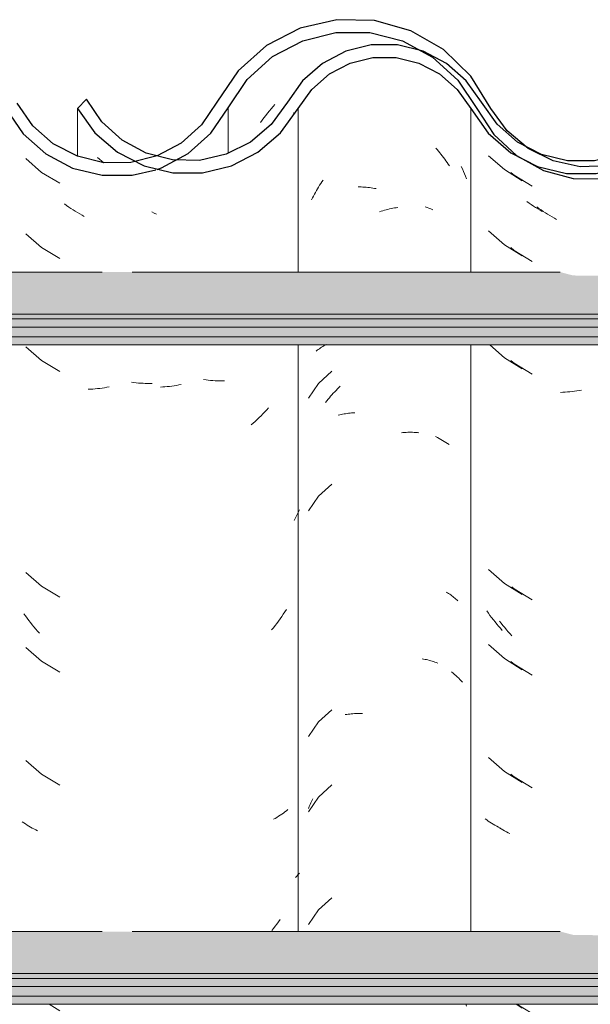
# Model space of a CAD drawing. Header units: metres. Extents: x -28.2 to -1.6, y -1.6 to 5.9.
# Tile 55 of 88: x -16.46 to -16.231, y 3.514 to 3.909. Entities that reach past the tile are written whole.
import ezdxf

# ---------------------------------------------------------------- set-up
doc = ezdxf.new("R2010")
doc.units = ezdxf.units.M
doc.layers.add('A-GLAZ-CWMG', color=7, linetype='Continuous', lineweight=5)
doc.layers.add('A-ROOF', color=7, linetype='Continuous', lineweight=5)
pattern_1 = [(50, (-14.575, 2.812), (0.364365, -0.031877), [0.0381, -0.4191]), (355, (-14.575, 2.812), (-0.070485, 0.382117), [0.03048, -0.33528]), (100.451, (-14.545, 2.81), (0.293886, 0.35023), [0.03238, -0.35618]), (46.184, (-14.575, 2.914), (0.54216, -0.084084), [0.05715, -0.62865]), (96.636, (-14.53, 2.907), (0.474805, 0.494854), [0.04857, -0.53427]), (351.184, (-14.575, 2.914), (0.47481, 0.49485), [0.04572, -0.50292]), (21, (-14.524, 2.888), (0.303226, -0.204528), [0.0381, -0.4191]), (326, (-14.524, 2.888), (0.123607, 0.36838), [0.03048, -0.33528]), (71.451, (-14.499, 2.871), (0.426833, 0.16384), [0.03238, -0.35618]), (37.5, (-14.575, 2.812), (0.0061807, 0.169108), [0.01676, -0.31445, 0.01676, -0.3236, -0.33655]), (37.5, (-14.575, 2.812), (0.0061807, 0.169108), [-0.67158, 0.01676, -0.31979]), (7.5, (-14.575, 2.812), (0.133641, 0.200358), [0.01676, -0.17729, 0.01676, -0.30683, -0.12827]), (7.5, (-14.575, 2.812), (0.133641, 0.200358), [-0.51765, 0.01676, -0.11151]), (327.5, (-14.688, 2.812), (0.2711816, -0.0114606), [0.01676, -0.11024, 0.01676, -0.37948, -0.52578]), (327.5, (-14.688, 2.812), (0.2711816, -0.0114606), [-0.52324, 0.01676, -0.50902]), (317.5, (-14.739, 2.812), (0.296258, 0.05085), [0.01676, -0.14834, 0.01676, -0.24638, -0.37338]), (317.5, (-14.739, 2.812), (0.296258, 0.05085), [-0.42824, 0.01676, -0.35662])]

# ---------------------------------------------------------------- blocks, each defined once
blk = doc.blocks.new('FP_103-CASA 4')
at = {"layer": 'A-GLAZ-CWMG', "color": 9, "true_color": 0xc0c0c0}
for p, q in [((-17.35493, 3.85405), (-17.3486, 3.84849)), ((-17.3486, 3.84849), (-17.34143, 3.84403)), ((-17.33869, 3.83508), (-17.33955, 3.8357)), ((-17.33783, 3.83447), (-17.33869, 3.83508)), ((-17.33696, 3.83387), (-17.33783, 3.83447)), ((-17.33608, 3.83329), (-17.33696, 3.83387)), ((-17.3352, 3.83273), (-17.33608, 3.83329)), ((-17.33431, 3.83218), (-17.3352, 3.83273)), ((-17.33341, 3.83165), (-17.33431, 3.83218)), ((-17.35493, 3.82391), (-17.3486, 3.81834)), ((-17.3486, 3.81834), (-17.34143, 3.81388)), ((-17.35442, 3.77825), (-17.3486, 3.77313)), ((-17.3486, 3.77313), (-17.34143, 3.76867)), ((-17.35493, 3.68827), (-17.3486, 3.6827)), ((-17.3486, 3.6827), (-17.34143, 3.67824)), ((-17.35503, 3.67079), (-17.35568, 3.67171)), ((-17.35438, 3.66988), (-17.35503, 3.67079)), ((-17.35372, 3.66898), (-17.35438, 3.66988)), ((-17.35304, 3.6681), (-17.35372, 3.66898)), ((-17.35235, 3.66722), (-17.35304, 3.6681)), ((-17.35165, 3.66636), (-17.35235, 3.66722)), ((-17.35093, 3.66551), (-17.35165, 3.66636)), ((-17.35021, 3.66468), (-17.35093, 3.66551)), ((-17.34947, 3.66386), (-17.35021, 3.66468)), ((-17.35493, 3.65813), (-17.3486, 3.65256)), ((-17.3486, 3.65256), (-17.34143, 3.6481)), ((-17.35493, 3.61291), (-17.3486, 3.60734)), ((-17.3486, 3.60734), (-17.34143, 3.60288)), ((-17.35571, 3.58789), (-17.35633, 3.58834)), ((-17.35507, 3.58744), (-17.35571, 3.58789)), ((-17.35441, 3.58701), (-17.35507, 3.58744)), ((-17.35375, 3.58659), (-17.35441, 3.58701)), ((-17.35307, 3.58618), (-17.35375, 3.58659)), ((-17.35238, 3.58579), (-17.35307, 3.58618)), ((-17.35168, 3.5854), (-17.35238, 3.58579)), ((-17.35097, 3.58503), (-17.35168, 3.5854)), ((-17.35024, 3.58468), (-17.35097, 3.58503)), ((-17.34395, 3.51402), (-17.34143, 3.51245))]:
    blk.add_line(p, q, dxfattribs=at)
blk = doc.blocks.new('FP_104-CASA 4')
at = {"layer": 'A-GLAZ-CWMG', "color": 9, "true_color": 0xc0c0c0}
for p, q in [((-17.37613, 3.85709), (-17.37559, 3.85649)), ((-17.37559, 3.85649), (-17.37506, 3.85589)), ((-17.37506, 3.85589), (-17.37454, 3.85527)), ((-17.37454, 3.85527), (-17.37403, 3.85465)), ((-17.37403, 3.85465), (-17.37352, 3.85402)), ((-17.37352, 3.85402), (-17.37303, 3.85337)), ((-17.37303, 3.85337), (-17.37254, 3.85272)), ((-17.37254, 3.85272), (-17.37206, 3.85206)), ((-17.37206, 3.85206), (-17.37159, 3.85139)), ((-17.37159, 3.85139), (-17.37113, 3.85071)), ((-17.37113, 3.85071), (-17.37068, 3.85002)), ((-17.4227, 3.84221), (-17.42224, 3.8429)), ((-17.42224, 3.8429), (-17.42178, 3.84358)), ((-17.42178, 3.84358), (-17.42131, 3.84425)), ((-17.4248, 3.83865), (-17.4244, 3.83938)), ((-17.4244, 3.83938), (-17.42399, 3.8401)), ((-17.42399, 3.8401), (-17.42357, 3.84081)), ((-17.42357, 3.84081), (-17.42314, 3.84151)), ((-17.42314, 3.84151), (-17.4227, 3.84221)), ((-17.40728, 3.84154), (-17.40663, 3.84154)), ((-17.40663, 3.84154), (-17.40599, 3.84153)), ((-17.40599, 3.84153), (-17.40534, 3.84151)), ((-17.40534, 3.84151), (-17.40469, 3.84147)), ((-17.40469, 3.84147), (-17.40403, 3.84142)), ((-17.40403, 3.84142), (-17.40338, 3.84136)), ((-17.40338, 3.84136), (-17.40272, 3.84128)), ((-17.40272, 3.84128), (-17.40205, 3.8412)), ((-17.40205, 3.8412), (-17.40139, 3.8411)), ((-17.40139, 3.8411), (-17.40072, 3.84098)), ((-17.40072, 3.84098), (-17.40006, 3.84086)), ((-17.42594, 3.83642), (-17.42557, 3.83717)), ((-17.42557, 3.83717), (-17.42519, 3.83791)), ((-17.42519, 3.83791), (-17.4248, 3.83865)), ((-17.39867, 3.83154), (-17.398, 3.83177)), ((-17.398, 3.83177), (-17.39732, 3.83198)), ((-17.39732, 3.83198), (-17.39665, 3.83218)), ((-17.39665, 3.83218), (-17.39598, 3.83237)), ((-17.39598, 3.83237), (-17.39531, 3.83255)), ((-17.39531, 3.83255), (-17.39464, 3.83271)), ((-17.39464, 3.83271), (-17.39397, 3.83286)), ((-17.39397, 3.83286), (-17.3933, 3.833)), ((-17.3933, 3.833), (-17.39263, 3.83312)), ((-17.39263, 3.83312), (-17.39197, 3.83323)), ((-17.39197, 3.83323), (-17.3913, 3.83333)), ((-17.42408, 3.77576), (-17.42366, 3.77609)), ((-17.42366, 3.77609), (-17.42323, 3.7764)), ((-17.42323, 3.7764), (-17.42279, 3.77671)), ((-17.42279, 3.77671), (-17.42234, 3.77701)), ((-17.42234, 3.77701), (-17.42188, 3.7773)), ((-17.42188, 3.7773), (-17.42142, 3.77758)), ((-17.42142, 3.77758), (-17.42094, 3.77785)), ((-17.42094, 3.77785), (-17.42045, 3.77811)), ((-17.42045, 3.77811), (-17.41996, 3.77836)), ((-17.41785, 3.76772), (-17.42309, 3.76282)), ((-17.42309, 3.76282), (-17.4272, 3.75695)), ((-17.41665, 3.75947), (-17.4161, 3.76004)), ((-17.4161, 3.76004), (-17.41554, 3.7606)), ((-17.41554, 3.7606), (-17.41497, 3.76115)), ((-17.41497, 3.76115), (-17.4144, 3.76169)), ((-17.41981, 3.75582), (-17.41931, 3.75645)), ((-17.41931, 3.75645), (-17.41879, 3.75708)), ((-17.41879, 3.75708), (-17.41827, 3.75769)), ((-17.41827, 3.75769), (-17.41774, 3.75829)), ((-17.41774, 3.75829), (-17.4172, 3.75888)), ((-17.4172, 3.75888), (-17.41665, 3.75947)), ((-17.42031, 3.75518), (-17.41981, 3.75582)), ((-17.41522, 3.75003), (-17.41464, 3.75018)), ((-17.41464, 3.75018), (-17.41407, 3.75032)), ((-17.41407, 3.75032), (-17.41348, 3.75045)), ((-17.41348, 3.75045), (-17.41289, 3.75057)), ((-17.41289, 3.75057), (-17.41229, 3.75068)), ((-17.41229, 3.75068), (-17.41169, 3.75077)), ((-17.41169, 3.75077), (-17.41108, 3.75086)), ((-17.41108, 3.75086), (-17.41047, 3.75093)), ((-17.41047, 3.75093), (-17.40985, 3.75099)), ((-17.40985, 3.75099), (-17.40922, 3.75104)), ((-17.40922, 3.75104), (-17.4086, 3.75108)), ((-17.38993, 3.74307), (-17.38927, 3.74313)), ((-17.38927, 3.74313), (-17.38862, 3.74318)), ((-17.38862, 3.74318), (-17.38797, 3.74321)), ((-17.38797, 3.74321), (-17.38732, 3.74324)), ((-17.38732, 3.74324), (-17.38668, 3.74325)), ((-17.38668, 3.74325), (-17.38604, 3.74324)), ((-17.38604, 3.74324), (-17.3854, 3.74323)), ((-17.3854, 3.74323), (-17.38477, 3.7432)), ((-17.38477, 3.7432), (-17.38414, 3.74316)), ((-17.38414, 3.74316), (-17.38351, 3.74311)), ((-17.38351, 3.74311), (-17.3829, 3.74305)), ((-17.41785, 3.7225), (-17.42309, 3.7176)), ((-17.42309, 3.7176), (-17.4272, 3.71173)), ((-17.37192, 3.67923), (-17.37146, 3.67895)), ((-17.37146, 3.67895), (-17.371, 3.67866)), ((-17.371, 3.67866), (-17.37055, 3.67836)), ((-17.37055, 3.67836), (-17.37012, 3.67805)), ((-17.37012, 3.67805), (-17.36969, 3.67773)), ((-17.36969, 3.67773), (-17.36927, 3.67741)), ((-17.36927, 3.67741), (-17.36886, 3.67708)), ((-17.36886, 3.67708), (-17.36847, 3.67674)), ((-17.36847, 3.67674), (-17.36808, 3.67639)), ((-17.36808, 3.67639), (-17.3677, 3.67604)), ((-17.3677, 3.67604), (-17.36734, 3.67567)), ((-17.38163, 3.65246), (-17.38103, 3.65236)), ((-17.38103, 3.65236), (-17.38043, 3.65225)), ((-17.38043, 3.65225), (-17.37984, 3.65213)), ((-17.37984, 3.65213), (-17.37926, 3.652)), ((-17.37926, 3.652), (-17.37868, 3.65185)), ((-17.37868, 3.65185), (-17.37811, 3.6517)), ((-17.37811, 3.6517), (-17.37754, 3.65154)), ((-17.37754, 3.65154), (-17.37699, 3.65136)), ((-17.37699, 3.65136), (-17.37644, 3.65117)), ((-17.37644, 3.65117), (-17.3759, 3.65098)), ((-17.3759, 3.65098), (-17.37536, 3.65077)), ((-17.41785, 3.63208), (-17.42309, 3.62717)), ((-17.41242, 3.63008), (-17.41182, 3.63018)), ((-17.41182, 3.63018), (-17.41121, 3.63027)), ((-17.41121, 3.63027), (-17.4106, 3.63034)), ((-17.4106, 3.63034), (-17.40998, 3.63041)), ((-17.40998, 3.63041), (-17.40936, 3.63046)), ((-17.40936, 3.63046), (-17.40873, 3.6305)), ((-17.40873, 3.6305), (-17.4081, 3.63053)), ((-17.4081, 3.63053), (-17.40746, 3.63054)), ((-17.40746, 3.63054), (-17.40682, 3.63055)), ((-17.40682, 3.63055), (-17.40618, 3.63054)), ((-17.40618, 3.63054), (-17.40553, 3.63052)), ((-17.42309, 3.62717), (-17.4272, 3.6213)), ((-17.41785, 3.60193), (-17.42309, 3.59703)), ((-17.42309, 3.59703), (-17.4272, 3.59116)), ((-17.42652, 3.59404), (-17.42616, 3.59481)), ((-17.42616, 3.59481), (-17.42579, 3.59558)), ((-17.42579, 3.59558), (-17.42541, 3.59634)), ((-17.4272, 3.59246), (-17.42686, 3.59325)), ((-17.42686, 3.59325), (-17.42652, 3.59404)), ((-17.41785, 3.55672), (-17.42309, 3.55182)), ((-17.42309, 3.55182), (-17.4272, 3.54595))]:
    blk.add_line(p, q, dxfattribs=at)
blk = doc.blocks.new('FP_105-CASA 4')
at = {"layer": 'A-GLAZ-CWMG', "color": 9, "true_color": 0xc0c0c0}
for p, q in [((-17.5118, 3.85336), (-17.50926, 3.85125)), ((-17.48901, 3.83106), (-17.48992, 3.83155)), ((-17.4881, 3.83058), (-17.48901, 3.83106)), ((-17.46825, 3.7642), (-17.46919, 3.76432)), ((-17.46732, 3.7641), (-17.46825, 3.7642)), ((-17.46639, 3.76402), (-17.46732, 3.7641)), ((-17.46547, 3.76396), (-17.46639, 3.76402)), ((-17.46455, 3.76391), (-17.46547, 3.76396)), ((-17.48562, 3.76138), (-17.48654, 3.76133)), ((-17.4847, 3.76144), (-17.48562, 3.76138)), ((-17.48377, 3.76153), (-17.4847, 3.76144)), ((-17.48284, 3.76162), (-17.48377, 3.76153)), ((-17.4819, 3.76174), (-17.48284, 3.76162)), ((-17.48097, 3.76187), (-17.4819, 3.76174)), ((-17.48003, 3.76202), (-17.48097, 3.76187)), ((-17.47909, 3.76219), (-17.48003, 3.76202)), ((-17.47815, 3.76237), (-17.47909, 3.76219)), ((-17.46363, 3.76388), (-17.46455, 3.76391)), ((-17.46271, 3.76386), (-17.46363, 3.76388)), ((-17.4618, 3.76386), (-17.46271, 3.76386)), ((-17.4609, 3.76388), (-17.4618, 3.76386)), ((-17.44392, 3.75225), (-17.44467, 3.75144)), ((-17.44318, 3.75307), (-17.44392, 3.75225)), ((-17.44776, 3.74836), (-17.44856, 3.74762)), ((-17.44697, 3.74911), (-17.44776, 3.74836)), ((-17.44619, 3.74987), (-17.44697, 3.74911)), ((-17.44542, 3.75065), (-17.44619, 3.74987)), ((-17.44467, 3.75144), (-17.44542, 3.75065)), ((-17.44936, 3.7469), (-17.45018, 3.7462)), ((-17.44856, 3.74762), (-17.44936, 3.7469)), ((-17.43232, 3.70891), (-17.43285, 3.70786)), ((-17.4318, 3.70997), (-17.43232, 3.70891)), ((-17.4313, 3.71104), (-17.4318, 3.70997)), ((-17.43081, 3.71212), (-17.4313, 3.71104)), ((-17.43789, 3.66938), (-17.43853, 3.66846)), ((-17.43725, 3.6703), (-17.43789, 3.66938)), ((-17.43663, 3.67124), (-17.43725, 3.6703)), ((-17.43602, 3.67219), (-17.43663, 3.67124)), ((-17.44055, 3.66578), (-17.44125, 3.66492)), ((-17.43987, 3.66666), (-17.44055, 3.66578)), ((-17.43919, 3.66756), (-17.43987, 3.66666)), ((-17.43853, 3.66846), (-17.43919, 3.66756)), ((-17.44125, 3.66492), (-17.44195, 3.66406)), ((-17.43722, 3.59066), (-17.43785, 3.59021)), ((-17.4366, 3.59112), (-17.43722, 3.59066)), ((-17.43599, 3.59159), (-17.4366, 3.59112)), ((-17.43539, 3.59208), (-17.43599, 3.59159)), ((-17.44052, 3.58853), (-17.44121, 3.58814)), ((-17.43983, 3.58893), (-17.44052, 3.58853)), ((-17.43916, 3.58935), (-17.43983, 3.58893)), ((-17.4385, 3.58977), (-17.43916, 3.58935)), ((-17.43785, 3.59021), (-17.4385, 3.58977)), ((-17.43179, 3.5654), (-17.43231, 3.56483)), ((-17.43129, 3.56597), (-17.43179, 3.5654)), ((-17.43081, 3.56655), (-17.43129, 3.56597)), ((-17.43914, 3.54706), (-17.43981, 3.54617)), ((-17.43848, 3.54796), (-17.43914, 3.54706)), ((-17.44119, 3.54442), (-17.44189, 3.54356)), ((-17.44049, 3.54529), (-17.44119, 3.54442)), ((-17.43981, 3.54617), (-17.44049, 3.54529))]:
    blk.add_line(p, q, dxfattribs=at)
blk = doc.blocks.new('Rectangular Mullion - Telha Fibrocimento - Ondulada-V99-CASA 4')
at = {"layer": 'A-GLAZ-CWMG', "true_color": 0x808080}
h = blk.add_hatch(dxfattribs=at)
h.set_pattern_fill('FP_4', color=8, style=0, pattern_type=2)
h.set_pattern_definition(pattern_1)
h.paths.add_polyline_path([(-16.93305, 3.84925), (-16.93902, 3.85024), (-16.93383, 3.8513), (-16.93335, 3.85003)])
h.paths.add_polyline_path([(-16.75576, 3.84479), (-16.74377, 3.8476), (-16.7328, 3.85325), (-16.72312, 3.86192), (-16.70949, 3.88151), (-16.70046, 3.88956), (-16.68983, 3.89525), (-16.67789, 3.89828), (-16.66488, 3.89817), (-16.65222, 3.89472), (-16.64324, 3.89013), (-16.63362, 3.88171), (-16.61884, 3.86263), (-16.60826, 3.85474), (-16.59605, 3.84978), (-16.59534, 3.85233), (-16.59119, 3.84914), (-16.58291, 3.84809), (-16.56996, 3.84973), (-16.56501, 3.85172), (-16.56592, 3.85426), (-16.56521, 3.85464), (-16.55937, 3.85771), (-16.55774, 3.85464), (-16.54664, 3.86308), (-16.53828, 3.87341), (-16.54193, 3.87548), (-16.53885, 3.88056), (-16.5505, 3.86618), (-16.56009, 3.85907), (-16.57112, 3.85462), (-16.58326, 3.85315), (-16.59605, 3.85517), (-16.60573, 3.85907), (-16.61559, 3.86652), (-16.62266, 3.87491), (-16.62651, 3.87332), (-16.63362, 3.88346), (-16.63073, 3.88611), (-16.63435, 3.88854), (-16.63824, 3.89002), (-16.63575, 3.88533), (-16.64324, 3.89192), (-16.6413, 3.89482), (-16.65456, 3.90091), (-16.66488, 3.90338), (-16.66615, 3.90072), (-16.66694, 3.90091), (-16.6798, 3.90091), (-16.69208, 3.89793), (-16.70342, 3.89205), (-16.71308, 3.88363), (-16.71391, 3.88363), (-16.71989, 3.87543), (-16.71932, 3.8748), (-16.72049, 3.87314), (-16.72143, 3.87314), (-16.72963, 3.86139), (-16.7365, 3.85538), (-16.74713, 3.84984), (-16.76002, 3.84697), (-16.76689, 3.84697), (-16.76464, 3.84966), (-16.76529, 3.84966), (-16.77609, 3.852), (-16.78602, 3.85688), (-16.79451, 3.86402), (-16.8021, 3.87466), (-16.80907, 3.88597), (-16.81997, 3.89657), (-16.83311, 3.90414), (-16.84962, 3.90826), (-16.86324, 3.90846), (-16.87753, 3.90514), (-16.89099, 3.89818), (-16.90235, 3.88808), (-16.91708, 3.86642), (-16.92521, 3.85911), (-16.93483, 3.85398), (-16.9397, 3.85235), (-16.94009, 3.85003), (-16.94351, 3.85178), (-16.94538, 3.8513), (-16.95694, 3.85141), (-16.96872, 3.8548), (-16.97651, 3.85886), (-16.98471, 3.86609), (-16.99903, 3.88678), (-17.00961, 3.8962), (-17.02407, 3.90331), (-17.03658, 3.90625), (-17.04988, 3.9063), (-17.06359, 3.90297), (-17.07613, 3.89645), (-17.08678, 3.88711), (-17.09493, 3.87548), (-17.09161, 3.87301), (-17.1007, 3.86206), (-17.11099, 3.8551), (-17.11237, 3.85771), (-17.11722, 3.85463), (-17.11892, 3.85426), (-17.11817, 3.85165), (-17.1247, 3.84951), (-17.13601, 3.84808), (-17.14502, 3.84978), (-17.14834, 3.85233), (-17.14905, 3.84978), (-17.16272, 3.85583), (-17.17184, 3.86262), (-17.16126, 3.85402), (-17.15257, 3.84949), (-17.14027, 3.84662), (-17.12889, 3.84663), (-17.11722, 3.84951), (-17.10576, 3.8558), (-17.0975, 3.86308), (-17.08314, 3.88364), (-17.07342, 3.8922), (-17.06198, 3.89818), (-17.04946, 3.90126), (-17.03578, 3.90106), (-17.0221, 3.89713), (-17.01263, 3.89216), (-17.00268, 3.88325), (-16.98734, 3.86178), (-16.97947, 3.85479), (-16.96657, 3.8486), (-16.95626, 3.84624), (-16.94482, 3.84628), (-16.9316, 3.85003), (-16.92234, 3.85498), (-16.91329, 3.86313), (-16.89872, 3.8846), (-16.88853, 3.89375), (-16.87618, 3.90022), (-16.86279, 3.90342), (-16.84768, 3.90289), (-16.83641, 3.90003), (-16.82439, 3.89356), (-16.81425, 3.88435), (-16.80661, 3.87295), (-16.80297, 3.87295), (-16.79848, 3.86663), (-16.79525, 3.86381), (-16.79962, 3.86237), (-16.79031, 3.85951), (-16.79263, 3.85587), (-16.78898, 3.85315), (-16.77997, 3.84816), (-16.76807, 3.84498), (-16.75873, 3.84484)])
h.paths.add_polyline_path([(-17.28045, 3.8633), (-17.28121, 3.86397), (-17.28009, 3.86502)])
h.paths.add_polyline_path([(-17.3199, 3.84695), (-17.31176, 3.84697), (-17.30013, 3.84984), (-17.2895, 3.85538), (-17.28045, 3.8633), (-17.27861, 3.86663), (-17.27419, 3.87351), (-17.27349, 3.87314), (-17.27232, 3.8748), (-17.27284, 3.87561), (-17.26658, 3.88408), (-17.26608, 3.88363), (-17.25642, 3.89205), (-17.24283, 3.89848), (-17.23269, 3.90094), (-17.21847, 3.90109), (-17.21788, 3.90338), (-17.20522, 3.90035), (-17.1943, 3.89482), (-17.19624, 3.89192), (-17.1958, 3.89153), (-17.18875, 3.88533), (-17.19124, 3.89002), (-17.18598, 3.88802), (-17.18373, 3.88611), (-17.18662, 3.88346), (-17.17925, 3.87295), (-17.17546, 3.87502), (-17.17317, 3.87295), (-17.18292, 3.88685), (-17.19359, 3.89619), (-17.20756, 3.90302), (-17.22055, 3.90594), (-17.23332, 3.90596), (-17.24688, 3.90265), (-17.25928, 3.89619), (-17.26983, 3.88697), (-17.2858, 3.86524), (-17.29238, 3.85951), (-17.30198, 3.85454), (-17.31246, 3.85198), (-17.32372, 3.85209), (-17.33536, 3.85539), (-17.32898, 3.85198), (-17.31853, 3.84926), (-17.31989, 3.84697)])
h.paths.add_polyline_path([(-16.41357, 3.84716), (-16.41357, 3.8486), (-16.41701, 3.84981), (-16.42648, 3.85423), (-16.43616, 3.85819), (-16.4456, 3.86529), (-16.4613, 3.88523), (-16.47291, 3.89379), (-16.48641, 3.89888), (-16.49835, 3.90039), (-16.50158, 3.9), (-16.51106, 3.89709), (-16.52209, 3.89073), (-16.53013, 3.88295), (-16.5204, 3.8898), (-16.50893, 3.89406), (-16.49646, 3.8952), (-16.48442, 3.89314), (-16.47522, 3.88947), (-16.46548, 3.88232), (-16.4523, 3.86529), (-16.44968, 3.86255), (-16.4425, 3.85638), (-16.43434, 3.85162), (-16.42418, 3.84829), (-16.41384, 3.84719)])
h.paths.add_polyline_path([(-17.47534, 3.84723), (-17.46962, 3.84723), (-17.45804, 3.85003), (-17.44743, 3.85546), (-17.43836, 3.86325), (-17.42588, 3.88065), (-17.4188, 3.88684), (-17.41048, 3.89117), (-17.40139, 3.8934), (-17.39145, 3.89325), (-17.38177, 3.89056), (-17.37361, 3.88596), (-17.36725, 3.88025), (-17.3551, 3.86313), (-17.34602, 3.85526), (-17.34497, 3.85526), (-17.34563, 3.85587), (-17.34377, 3.85965), (-17.35283, 3.86257), (-17.34849, 3.86402), (-17.35283, 3.86852), (-17.356, 3.87298), (-17.35961, 3.87295), (-17.3682, 3.88521), (-17.37739, 3.89356), (-17.38388, 3.89657), (-17.39203, 3.89842), (-17.40268, 3.89824), (-17.41219, 3.89592), (-17.42155, 3.89106), (-17.42951, 3.88412), (-17.44209, 3.86661), (-17.45172, 3.85887), (-17.46018, 3.85462), (-17.4708, 3.85218), (-17.48056, 3.85218), (-17.48792, 3.84878), (-17.48152, 3.84723)])
h.paths.add_polyline_path([(-17.48605, 3.84925), (-17.48683, 3.8513), (-17.49072, 3.85003), (-17.48783, 3.84954)])
h.paths.add_polyline_path([(-17.49309, 3.85003), (-17.49223, 3.85286), (-17.4884, 3.8541), (-17.49309, 3.85557), (-17.50365, 3.86193), (-17.50996, 3.86763), (-17.51614, 3.87669), (-17.51982, 3.87295), (-17.51278, 3.86325), (-17.50184, 3.85451), (-17.49782, 3.85245)])
h.paths.add_polyline_path([(-16.58741, 3.85054), (-16.59099, 3.85255), (-16.58727, 3.85163)])
h.paths.add_polyline_path([(-17.14041, 3.85054), (-17.14027, 3.85163), (-17.14399, 3.85255), (-17.1409, 3.85081)])
h.paths.add_polyline_path([(-17.17204, 3.86328), (-17.16859, 3.86641), (-17.17406, 3.86977), (-17.1723, 3.86411)])
h.paths.add_polyline_path([(-16.61904, 3.86328), (-16.62106, 3.86977), (-16.61585, 3.86618), (-16.61884, 3.86346)])
h.paths.add_polyline_path([(-16.72745, 3.8633), (-16.72745, 3.86468), (-16.72821, 3.86397)])
at = {"layer": 'A-GLAZ-CWMG', "lineweight": 25}
blk.add_line((-17.51614, 3.87669), (-17.51982, 3.87295), dxfattribs=at)
at = {"layer": 'A-GLAZ-CWMG'}
for p, q in [((-17.51982, 3.85382), (-17.51982, 3.87295)), ((-17.43132, 3.80742), (-17.43132, 3.87295)), ((-17.3621, 3.80742), (-17.3621, 3.87295)), ((-17.43132, 3.54319), (-17.43132, 3.77825)), ((-17.3621, 3.54319), (-17.3621, 3.77825))]:
    blk.add_line(p, q, dxfattribs=at)
at = {"layer": 'A-GLAZ-CWMG', "lineweight": 25, "flags": 128}
for points in [[(-17.35777, 3.87548), (-17.3639, 3.88412), (-17.37187, 3.89106), (-17.38123, 3.89592), (-17.39145, 3.89842), (-17.40197, 3.89842), (-17.41219, 3.89592), (-17.42155, 3.89106), (-17.42951, 3.88412), (-17.43564, 3.87548)], [(-17.43132, 3.87295), (-17.42588, 3.88065), (-17.4188, 3.88684), (-17.41048, 3.89117), (-17.40139, 3.8934), (-17.39203, 3.8934), (-17.38293, 3.89117), (-17.37461, 3.88684), (-17.36754, 3.88065), (-17.3621, 3.87295)], [(-17.43564, 3.87548), (-17.44209, 3.86661), (-17.45043, 3.85952), (-17.46018, 3.85462), (-17.4708, 3.85218), (-17.48169, 3.85235), (-17.49223, 3.8551), (-17.50184, 3.86029), (-17.50996, 3.86763), (-17.51614, 3.87669)], [(-17.27793, 3.87548), (-17.28421, 3.86663), (-17.29238, 3.85951), (-17.30198, 3.85454), (-17.31246, 3.85198), (-17.32324, 3.85198), (-17.33372, 3.85454), (-17.34331, 3.85951), (-17.35148, 3.86663), (-17.35777, 3.87548)], [(-17.51982, 3.87295), (-17.51278, 3.86325), (-17.5037, 3.85546), (-17.49309, 3.85003), (-17.48152, 3.84723), (-17.46962, 3.84723), (-17.45804, 3.85003), (-17.44743, 3.85546), (-17.43836, 3.86325), (-17.43132, 3.87295)], [(-17.3621, 3.87295), (-17.3551, 3.86313), (-17.34602, 3.85526), (-17.33536, 3.84976), (-17.32372, 3.84694), (-17.31176, 3.84697), (-17.30013, 3.84984), (-17.2895, 3.85538), (-17.28045, 3.8633), (-17.27349, 3.87314)]]:
    blk.add_lwpolyline(points, dxfattribs=at)
at = {"layer": 'A-GLAZ-CWMG'}
for name in ['FP_104-CASA 4', 'FP_105-CASA 4', 'FP_103-CASA 4']:
    blk.add_blockref(name, (0, 0), dxfattribs=at)
blk = doc.blocks.new('FP_124-CASA 4')
at = {"layer": 'A-GLAZ-CWMG', "color": 9, "true_color": 0xc0c0c0}
for p, q in [((-17.34601, 3.84738), (-17.34472, 3.84625)), ((-17.34472, 3.84625), (-17.33752, 3.84184)), ((-17.33477, 3.83291), (-17.33563, 3.83353)), ((-17.3339, 3.83231), (-17.33477, 3.83291)), ((-17.33303, 3.83172), (-17.3339, 3.83231)), ((-17.33215, 3.83114), (-17.33303, 3.83172)), ((-17.33126, 3.83059), (-17.33215, 3.83114)), ((-17.33037, 3.83005), (-17.33126, 3.83059)), ((-17.32947, 3.82952), (-17.33037, 3.83005)), ((-17.32857, 3.82901), (-17.32947, 3.82952)), ((-17.32767, 3.82852), (-17.32857, 3.82901)), ((-17.34601, 3.81723), (-17.34472, 3.81611)), ((-17.34472, 3.81611), (-17.33752, 3.8117)), ((-17.34601, 3.77202), (-17.34472, 3.77089)), ((-17.34472, 3.77089), (-17.33752, 3.76649)), ((-17.31775, 3.76012), (-17.31868, 3.75995)), ((-17.3252, 3.75926), (-17.32612, 3.75923)), ((-17.32428, 3.75931), (-17.3252, 3.75926)), ((-17.32335, 3.75938), (-17.32428, 3.75931)), ((-17.32242, 3.75946), (-17.32335, 3.75938)), ((-17.32149, 3.75955), (-17.32242, 3.75946)), ((-17.32056, 3.75967), (-17.32149, 3.75955)), ((-17.31962, 3.7598), (-17.32056, 3.75967)), ((-17.31868, 3.75995), (-17.31962, 3.7598)), ((-17.34568, 3.6813), (-17.34472, 3.68047)), ((-17.34472, 3.68047), (-17.33752, 3.67606)), ((-17.34986, 3.66671), (-17.35054, 3.6676)), ((-17.34918, 3.66583), (-17.34986, 3.66671)), ((-17.34849, 3.66496), (-17.34918, 3.66583)), ((-17.34778, 3.6641), (-17.34849, 3.66496)), ((-17.34706, 3.66326), (-17.34778, 3.6641)), ((-17.34633, 3.66243), (-17.34706, 3.66326)), ((-17.34559, 3.66162), (-17.34633, 3.66243)), ((-17.34601, 3.65145), (-17.34472, 3.65032)), ((-17.34472, 3.65032), (-17.33752, 3.64591)), ((-17.34601, 3.60623), (-17.34472, 3.60511)), ((-17.34472, 3.60511), (-17.33752, 3.6007)), ((-17.3499, 3.58432), (-17.35057, 3.58473)), ((-17.34921, 3.58391), (-17.3499, 3.58432)), ((-17.34852, 3.58352), (-17.34921, 3.58391)), ((-17.34781, 3.58315), (-17.34852, 3.58352)), ((-17.3471, 3.58278), (-17.34781, 3.58315)), ((-17.34637, 3.58243), (-17.3471, 3.58278)), ((-17.34363, 3.51402), (-17.33752, 3.51027))]:
    blk.add_line(p, q, dxfattribs=at)
blk = doc.blocks.new('FP_125-CASA 4')
at = {"layer": 'A-GLAZ-CWMG', "color": 9, "true_color": 0xc0c0c0}
for p, q in [((-17.44136, 3.87373), (-17.4406, 3.87458)), ((-17.4443, 3.8702), (-17.44358, 3.8711)), ((-17.44358, 3.8711), (-17.44285, 3.87199)), ((-17.44285, 3.87199), (-17.44211, 3.87287)), ((-17.44211, 3.87287), (-17.44136, 3.87373)), ((-17.44637, 3.86741), (-17.44569, 3.86835)), ((-17.44569, 3.86835), (-17.445, 3.86928)), ((-17.445, 3.86928), (-17.4443, 3.8702)), ((-17.36592, 3.84972), (-17.36547, 3.84875)), ((-17.36547, 3.84875), (-17.36503, 3.84777)), ((-17.36503, 3.84777), (-17.3646, 3.84679)), ((-17.3646, 3.84679), (-17.36419, 3.8458)), ((-17.36419, 3.8458), (-17.36379, 3.8448)), ((-17.3804, 3.83362), (-17.37962, 3.83334)), ((-17.37962, 3.83334), (-17.37884, 3.83305)), ((-17.37884, 3.83305), (-17.37808, 3.83274)), ((-17.37808, 3.83274), (-17.37732, 3.83243)), ((-17.3762, 3.74149), (-17.37548, 3.74114)), ((-17.37548, 3.74114), (-17.37477, 3.74077)), ((-17.37477, 3.74077), (-17.37407, 3.74039)), ((-17.37407, 3.74039), (-17.37338, 3.74)), ((-17.37338, 3.74), (-17.3727, 3.73959)), ((-17.3727, 3.73959), (-17.37204, 3.73917)), ((-17.37204, 3.73917), (-17.37139, 3.73874)), ((-17.37139, 3.73874), (-17.37075, 3.7383)), ((-17.36981, 3.64719), (-17.36921, 3.64672)), ((-17.36921, 3.64672), (-17.36862, 3.64624)), ((-17.36862, 3.64624), (-17.36805, 3.64574)), ((-17.36805, 3.64574), (-17.36749, 3.64524)), ((-17.36749, 3.64524), (-17.36694, 3.64473)), ((-17.36694, 3.64473), (-17.36641, 3.64421)), ((-17.36641, 3.64421), (-17.3659, 3.64367)), ((-17.3659, 3.64367), (-17.3654, 3.64313)), ((-17.36411, 3.51402), (-17.36379, 3.51323))]:
    blk.add_line(p, q, dxfattribs=at)
blk = doc.blocks.new('FP_126-CASA 4')
at = {"layer": 'A-GLAZ-CWMG', "color": 9, "true_color": 0xc0c0c0}
for p, q in [((-17.54053, 3.85288), (-17.53415, 3.84738)), ((-17.53415, 3.84738), (-17.52692, 3.84301)), ((-17.52417, 3.8341), (-17.52503, 3.83471)), ((-17.5233, 3.8335), (-17.52417, 3.8341)), ((-17.52242, 3.83291), (-17.5233, 3.8335)), ((-17.52154, 3.83235), (-17.52242, 3.83291)), ((-17.52065, 3.83179), (-17.52154, 3.83235)), ((-17.51976, 3.83126), (-17.52065, 3.83179)), ((-17.51886, 3.83074), (-17.51976, 3.83126)), ((-17.51796, 3.83024), (-17.51886, 3.83074)), ((-17.51705, 3.82975), (-17.51796, 3.83024)), ((-17.54053, 3.82274), (-17.53415, 3.81724)), ((-17.53415, 3.81724), (-17.52692, 3.81287)), ((-17.54053, 3.77753), (-17.53415, 3.77203)), ((-17.53415, 3.77203), (-17.52692, 3.76765)), ((-17.51457, 3.76052), (-17.51549, 3.76048)), ((-17.51365, 3.76057), (-17.51457, 3.76052)), ((-17.51272, 3.76064), (-17.51365, 3.76057)), ((-17.51179, 3.76073), (-17.51272, 3.76064)), ((-17.51086, 3.76084), (-17.51179, 3.76073)), ((-17.50993, 3.76096), (-17.51086, 3.76084)), ((-17.50899, 3.7611), (-17.50993, 3.76096)), ((-17.50805, 3.76126), (-17.50899, 3.7611)), ((-17.50711, 3.76143), (-17.50805, 3.76126)), ((-17.49721, 3.76317), (-17.49815, 3.76329)), ((-17.49628, 3.76306), (-17.49721, 3.76317)), ((-17.49535, 3.76298), (-17.49628, 3.76306)), ((-17.49442, 3.7629), (-17.49535, 3.76298)), ((-17.4935, 3.76285), (-17.49442, 3.7629)), ((-17.49258, 3.76281), (-17.4935, 3.76285)), ((-17.49167, 3.76279), (-17.49258, 3.76281)), ((-17.49075, 3.76279), (-17.49167, 3.76279)), ((-17.48985, 3.7628), (-17.49075, 3.76279)), ((-17.54053, 3.6871), (-17.53415, 3.6816)), ((-17.53415, 3.6816), (-17.52692, 3.67722)), ((-17.54064, 3.66962), (-17.54129, 3.67053)), ((-17.53998, 3.66872), (-17.54064, 3.66962)), ((-17.53931, 3.66782), (-17.53998, 3.66872)), ((-17.53863, 3.66695), (-17.53931, 3.66782)), ((-17.53793, 3.66608), (-17.53863, 3.66695)), ((-17.53722, 3.66523), (-17.53793, 3.66608)), ((-17.5365, 3.66439), (-17.53722, 3.66523)), ((-17.53577, 3.66356), (-17.5365, 3.66439)), ((-17.53503, 3.66275), (-17.53577, 3.66356)), ((-17.54053, 3.65696), (-17.53415, 3.65146)), ((-17.53415, 3.65146), (-17.52692, 3.64708)), ((-17.54053, 3.61174), (-17.53415, 3.60624)), ((-17.53415, 3.60624), (-17.52692, 3.60187)), ((-17.54132, 3.58671), (-17.54196, 3.58716)), ((-17.54068, 3.58627), (-17.54132, 3.58671)), ((-17.54002, 3.58585), (-17.54068, 3.58627)), ((-17.53934, 3.58543), (-17.54002, 3.58585)), ((-17.53866, 3.58503), (-17.53934, 3.58543)), ((-17.53796, 3.58464), (-17.53866, 3.58503)), ((-17.53725, 3.58427), (-17.53796, 3.58464)), ((-17.53654, 3.58391), (-17.53725, 3.58427)), ((-17.5358, 3.58356), (-17.53654, 3.58391)), ((-17.53118, 3.51402), (-17.52692, 3.51144))]:
    blk.add_line(p, q, dxfattribs=at)
blk = doc.blocks.new('Rectangular Mullion - Telha Fibrocimento - Ondulada-V113-CASA 4')
at = {"layer": 'A-GLAZ-CWMG', "true_color": 0x808080}
h = blk.add_hatch(dxfattribs=at)
h.set_pattern_fill('FP_4', color=8, style=0, pattern_type=2)
h.set_pattern_definition(pattern_1)
h.paths.add_polyline_path([(-17.48605, 3.84925), (-17.49202, 3.85024), (-17.48683, 3.8513), (-17.48635, 3.85003)])
h.paths.add_polyline_path([(-17.30876, 3.84479), (-17.29677, 3.8476), (-17.2858, 3.85325), (-17.2765, 3.86139), (-17.26249, 3.88151), (-17.25346, 3.88956), (-17.24283, 3.89525), (-17.23089, 3.89828), (-17.21788, 3.89817), (-17.20522, 3.89472), (-17.19624, 3.89013), (-17.18662, 3.88171), (-17.17184, 3.86263), (-17.16126, 3.85474), (-17.14905, 3.84978), (-17.14834, 3.85233), (-17.14403, 3.84912), (-17.13591, 3.84809), (-17.12296, 3.84973), (-17.11801, 3.85172), (-17.11892, 3.85426), (-17.11821, 3.85464), (-17.11237, 3.85771), (-17.11074, 3.85464), (-17.09964, 3.86308), (-17.09128, 3.87341), (-17.09493, 3.87548), (-17.09185, 3.88056), (-17.1035, 3.86618), (-17.11309, 3.85907), (-17.12412, 3.85462), (-17.13626, 3.85315), (-17.14905, 3.85517), (-17.15873, 3.85907), (-17.16859, 3.86652), (-17.17566, 3.87491), (-17.17951, 3.87332), (-17.18662, 3.88346), (-17.18373, 3.88611), (-17.18735, 3.88854), (-17.19124, 3.89002), (-17.18875, 3.88533), (-17.19624, 3.89192), (-17.1943, 3.89482), (-17.20756, 3.90091), (-17.21788, 3.90338), (-17.21915, 3.90072), (-17.22055, 3.90092), (-17.2328, 3.90091), (-17.24508, 3.89793), (-17.25642, 3.89205), (-17.26608, 3.88363), (-17.26691, 3.88363), (-17.27289, 3.87543), (-17.27232, 3.8748), (-17.27349, 3.87314), (-17.27443, 3.87314), (-17.28263, 3.86139), (-17.2895, 3.85538), (-17.30013, 3.84984), (-17.31302, 3.84697), (-17.31989, 3.84697), (-17.31764, 3.84966), (-17.31829, 3.84966), (-17.32909, 3.852), (-17.33902, 3.85688), (-17.34751, 3.86402), (-17.3551, 3.87466), (-17.36207, 3.88597), (-17.37361, 3.89694), (-17.38611, 3.90414), (-17.40262, 3.90826), (-17.41624, 3.90846), (-17.43053, 3.90514), (-17.44399, 3.89818), (-17.45535, 3.88808), (-17.47008, 3.86642), (-17.47821, 3.85911), (-17.4884, 3.85383), (-17.4927, 3.85235), (-17.49309, 3.85003), (-17.49651, 3.85178), (-17.49838, 3.8513), (-17.50994, 3.85141), (-17.52172, 3.8548), (-17.52951, 3.85886), (-17.53771, 3.86609), (-17.55203, 3.88678), (-17.56261, 3.8962), (-17.57707, 3.90331), (-17.58958, 3.90625), (-17.60288, 3.9063), (-17.61659, 3.90297), (-17.62913, 3.89645), (-17.63978, 3.88711), (-17.65416, 3.86653), (-17.66231, 3.85932), (-17.67192, 3.85426), (-17.68244, 3.85165), (-17.6939, 3.85179), (-17.70557, 3.85514), (-17.71342, 3.85923), (-17.72159, 3.86641), (-17.73592, 3.88685), (-17.74644, 3.89611), (-17.76056, 3.90302), (-17.77294, 3.90594), (-17.78632, 3.90596), (-17.79988, 3.90265), (-17.81228, 3.89619), (-17.82283, 3.88697), (-17.83721, 3.86663), (-17.84538, 3.85951), (-17.85498, 3.85454), (-17.86546, 3.85198), (-17.87672, 3.85209), (-17.88836, 3.85539), (-17.89631, 3.85951), (-17.90448, 3.86663), (-17.9169, 3.88412), (-17.92487, 3.89106), (-17.93593, 3.89634), (-17.94503, 3.89842), (-17.95497, 3.89842), (-17.96519, 3.89592), (-17.97455, 3.89106), (-17.98251, 3.88412), (-17.99509, 3.86661), (-18.00343, 3.85952), (-18.01318, 3.85462), (-18.0241, 3.85219), (-18.03469, 3.85235), (-18.04609, 3.85557), (-18.05665, 3.86193), (-18.06296, 3.86763), (-18.06914, 3.87669), (-18.07282, 3.87295), (-18.06578, 3.86325), (-18.05484, 3.85451), (-18.04523, 3.84982), (-18.03452, 3.84723), (-18.02262, 3.84723), (-18.01104, 3.85003), (-18.00043, 3.85546), (-17.99136, 3.86325), (-17.97888, 3.88065), (-17.9718, 3.88684), (-17.96348, 3.89117), (-17.95439, 3.8934), (-17.94445, 3.89325), (-17.93573, 3.89106), (-17.92761, 3.88684), (-17.91956, 3.87926), (-17.9081, 3.86313), (-17.89902, 3.85526), (-17.88672, 3.84936), (-17.87624, 3.84694), (-17.86476, 3.84697), (-17.85313, 3.84984), (-17.8425, 3.85538), (-17.83345, 3.8633), (-17.81908, 3.88363), (-17.80942, 3.89205), (-17.79808, 3.89793), (-17.78569, 3.90094), (-17.77294, 3.90091), (-17.76056, 3.89785), (-17.74924, 3.89192), (-17.73962, 3.88346), (-17.72531, 3.86303), (-17.71624, 3.85506), (-17.70557, 3.84949), (-17.69327, 3.84662), (-17.68189, 3.84663), (-17.67022, 3.84951), (-17.65955, 3.8551), (-17.6505, 3.86308), (-17.63614, 3.88364), (-17.62642, 3.8922), (-17.61498, 3.89818), (-17.60246, 3.90126), (-17.58878, 3.90106), (-17.5751, 3.89713), (-17.56493, 3.89154), (-17.55593, 3.88359), (-17.54158, 3.86288), (-17.53247, 3.85479), (-17.51982, 3.84866), (-17.50926, 3.84624), (-17.49782, 3.84628), (-17.4846, 3.85003), (-17.47534, 3.85498), (-17.46629, 3.86313), (-17.45014, 3.88602), (-17.44153, 3.89375), (-17.42947, 3.90015), (-17.41579, 3.90342), (-17.40068, 3.90289), (-17.38941, 3.90003), (-17.37739, 3.89356), (-17.36725, 3.88435), (-17.35961, 3.87295), (-17.35597, 3.87295), (-17.35148, 3.86663), (-17.34825, 3.86381), (-17.35262, 3.86237), (-17.34331, 3.85951), (-17.34563, 3.85587), (-17.34198, 3.85315), (-17.33297, 3.84816), (-17.32107, 3.84498), (-17.31173, 3.84484)])
h.paths.add_polyline_path([(-16.96657, 3.84716), (-16.96657, 3.8486), (-16.96872, 3.84913), (-16.97948, 3.85423), (-16.99097, 3.85955), (-16.9986, 3.86529), (-17.0143, 3.88523), (-17.02591, 3.89379), (-17.03941, 3.89888), (-17.05135, 3.90039), (-17.05458, 3.9), (-17.06406, 3.89709), (-17.07509, 3.89073), (-17.08313, 3.88295), (-17.0734, 3.8898), (-17.06193, 3.89406), (-17.04946, 3.8952), (-17.03742, 3.89314), (-17.02822, 3.88947), (-17.01848, 3.88232), (-17.0053, 3.86529), (-17.00268, 3.86255), (-16.9955, 3.85638), (-16.98734, 3.85162), (-16.97718, 3.84829), (-16.96684, 3.84719)])
h.paths.add_polyline_path([(-17.14041, 3.85054), (-17.14399, 3.85255), (-17.14027, 3.85163)])
h.paths.add_polyline_path([(-17.17204, 3.86328), (-17.17406, 3.86977), (-17.16885, 3.86618), (-17.17184, 3.86346)])
h.paths.add_polyline_path([(-17.28045, 3.8633), (-17.28045, 3.86468), (-17.28121, 3.86397)])
at = {"layer": 'A-GLAZ-CWMG'}
blk.add_line((-17.45943, 3.855), (-17.45943, 3.87324), dxfattribs=at)
at = {"layer": 'A-GLAZ-CWMG', "lineweight": 25, "flags": 128}
for points in [[(-17.35408, 3.873), (-17.36207, 3.88597), (-17.37297, 3.89657), (-17.38611, 3.90414), (-17.40068, 3.90822), (-17.41579, 3.90856), (-17.43053, 3.90514), (-17.44399, 3.89818), (-17.45535, 3.88808), (-17.46391, 3.87548)], [(-17.45943, 3.87324), (-17.45172, 3.8846), (-17.44153, 3.89375), (-17.42947, 3.90015), (-17.41624, 3.90342), (-17.40262, 3.90338), (-17.38941, 3.90003), (-17.37739, 3.89356), (-17.36725, 3.88435), (-17.35961, 3.87295)], [(-17.46391, 3.87548), (-17.47008, 3.86642), (-17.47821, 3.85911), (-17.48783, 3.85398), (-17.49838, 3.8513), (-17.50926, 3.85125), (-17.51984, 3.85382), (-17.52951, 3.85886), (-17.53771, 3.86609), (-17.54397, 3.87509)], [(-17.27293, 3.87548), (-17.27894, 3.86612), (-17.28699, 3.85847), (-17.29661, 3.853), (-17.30725, 3.85), (-17.31829, 3.84966), (-17.32909, 3.852), (-17.33902, 3.85688), (-17.34751, 3.86402), (-17.35408, 3.873)], [(-17.5485, 3.87295), (-17.54158, 3.86288), (-17.53247, 3.85479), (-17.52172, 3.84913), (-17.50994, 3.84624), (-17.49782, 3.84628), (-17.48833, 3.84843)], [(-17.48786, 3.84859), (-17.48605, 3.84925), (-17.47534, 3.85498), (-17.46629, 3.86313), (-17.45943, 3.87324)], [(-17.35961, 3.87295), (-17.35283, 3.86257), (-17.34377, 3.85414), (-17.33297, 3.84816), (-17.32107, 3.84498), (-17.30876, 3.84479), (-17.29677, 3.8476), (-17.2858, 3.85325), (-17.2765, 3.86139), (-17.2694, 3.87156)]]:
    blk.add_lwpolyline(points, dxfattribs=at)
at = {"layer": 'A-GLAZ-CWMG'}
for name in ['FP_125-CASA 4', 'FP_126-CASA 4', 'FP_124-CASA 4']:
    blk.add_blockref(name, (0, 0), dxfattribs=at)
blk = doc.blocks.new('LONGARINA_STEEL_FRAME - LONGARINA_STEEL_FRAME-1917798-CASA 4')
at = {"layer": 'A-ROOF', "true_color": 0x9fa09c}
h = blk.add_hatch(color=253, dxfattribs=at)
h.paths.add_polyline_path([(-17.95976, 3.79061), (-16.79254, 3.79061), (-16.79254, 3.80742), (-17.30207, 3.80742), (-17.30876, 3.80589), (-17.32107, 3.80607), (-17.32624, 3.80742), (-18.04504, 3.80742), (-18.04504, 3.79061), (-18.00539, 3.79061)])
h.paths.add_polyline_path([(-16.38206, 3.79061), (-15.50504, 3.79061), (-15.50504, 3.80742), (-15.64307, 3.80742), (-15.65174, 3.80592), (-15.66207, 3.80607), (-15.66724, 3.80742), (-16.19607, 3.80742), (-16.20276, 3.80589), (-16.21507, 3.80607), (-16.22024, 3.80742), (-16.74907, 3.80742), (-16.75754, 3.80548), (-16.75754, 3.79061), (-16.41701, 3.79061)])
h = blk.add_hatch(color=253, dxfattribs=at)
h.paths.add_polyline_path([(-17.95139, 3.78863), (-16.79254, 3.78863), (-16.79254, 3.79061), (-18.04504, 3.79061), (-18.04504, 3.78863), (-18.00144, 3.78863)])
h.paths.add_polyline_path([(-15.54864, 3.78863), (-15.50504, 3.78863), (-15.50504, 3.79061), (-16.75754, 3.79061), (-16.75754, 3.78863), (-15.64125, 3.78863)])
h = blk.add_hatch(color=253, dxfattribs=at)
h.paths.add_polyline_path([(-17.95516, 3.78537), (-16.79254, 3.78537), (-16.79254, 3.78863), (-18.04504, 3.78863), (-18.04504, 3.78537), (-18.00322, 3.78537)])
h.paths.add_polyline_path([(-15.50504, 3.78537), (-15.50504, 3.78863), (-16.75754, 3.78863), (-16.75754, 3.78537), (-15.65174, 3.78537)])
h = blk.add_hatch(color=253, dxfattribs=at)
h.paths.add_polyline_path([(-16.79254, 3.78151), (-16.79254, 3.78537), (-18.04504, 3.78537), (-18.04504, 3.78151), (-16.79965, 3.78151)])
h.paths.add_polyline_path([(-15.54864, 3.78151), (-15.50504, 3.78151), (-15.50504, 3.78537), (-16.75754, 3.78537), (-16.75754, 3.78151), (-15.64336, 3.78151)])
h = blk.add_hatch(color=253, dxfattribs=at)
h.paths.add_polyline_path([(-16.68858, 3.77825), (-15.50504, 3.77825), (-15.50504, 3.78151), (-16.75754, 3.78151), (-16.75754, 3.77825), (-16.68983, 3.77825)])
h.paths.add_polyline_path([(-18.04504, 3.77825), (-16.79254, 3.77825), (-16.79302, 3.78151), (-18.04504, 3.78151)])
h = blk.add_hatch(color=253, dxfattribs=at)
h.paths.add_polyline_path([(-17.17416, 3.52638), (-16.79254, 3.52638), (-16.79254, 3.54319), (-17.30207, 3.54319), (-17.30876, 3.54166), (-17.32107, 3.54184), (-17.32624, 3.54319), (-18.04504, 3.54319), (-18.04504, 3.52638), (-17.18229, 3.52638)])
h.paths.add_polyline_path([(-15.50504, 3.52638), (-15.50504, 3.54319), (-15.64307, 3.54319), (-15.65174, 3.54169), (-15.66207, 3.54184), (-15.66724, 3.54319), (-16.19607, 3.54319), (-16.20276, 3.54166), (-16.21507, 3.54184), (-16.22024, 3.54319), (-16.74907, 3.54319), (-16.75754, 3.54125), (-16.75754, 3.52638), (-15.63984, 3.52638)])
h = blk.add_hatch(color=253, dxfattribs=at)
h.paths.add_polyline_path([(-18.04504, 3.5244), (-16.79254, 3.5244), (-16.79254, 3.52638), (-18.04504, 3.52638)])
h.paths.add_polyline_path([(-15.50504, 3.5244), (-15.50504, 3.52638), (-16.75754, 3.52638), (-16.75754, 3.5244), (-15.64125, 3.5244)])
h = blk.add_hatch(color=253, dxfattribs=at)
h.paths.add_polyline_path([(-18.04504, 3.52114), (-16.79254, 3.52114), (-16.79254, 3.5244), (-18.04504, 3.5244), (-18.04504, 3.52341)])
h.paths.add_polyline_path([(-15.65174, 3.52114), (-15.50504, 3.52114), (-15.50504, 3.5244), (-16.75754, 3.5244), (-16.75754, 3.52114), (-15.65674, 3.52114)])
h = blk.add_hatch(color=253, dxfattribs=at)
h.paths.add_polyline_path([(-15.64336, 3.51728), (-15.50504, 3.51728), (-15.50504, 3.52114), (-16.75754, 3.52114), (-16.75754, 3.51728), (-15.64351, 3.51728)])
h.paths.add_polyline_path([(-18.04504, 3.51728), (-16.79254, 3.51728), (-16.79254, 3.52114), (-18.04504, 3.52114)])
h = blk.add_hatch(color=253, dxfattribs=at)
h.paths.add_polyline_path([(-15.65174, 3.51402), (-15.50504, 3.51402), (-15.50554, 3.51728), (-16.75754, 3.51728), (-16.75754, 3.51402), (-15.65348, 3.51402)])
h.paths.add_polyline_path([(-18.04504, 3.51402), (-16.79254, 3.51402), (-16.79302, 3.51728), (-18.04504, 3.51728)])
at = {"layer": 'A-ROOF'}
for p, q in [((-17.50994, 3.80742), (-18.04504, 3.80742)), ((-17.32624, 3.80742), (-17.49782, 3.80742)), ((-16.79254, 3.79061), (-18.04504, 3.79061)), ((-16.79254, 3.78863), (-18.04504, 3.78863)), ((-16.79254, 3.78537), (-18.04504, 3.78537)), ((-16.79254, 3.78151), (-18.04504, 3.78151)), ((-16.79254, 3.77825), (-18.04504, 3.77825)), ((-17.50994, 3.54319), (-18.04504, 3.54319)), ((-17.32624, 3.54319), (-17.49782, 3.54319)), ((-16.79254, 3.52638), (-18.04504, 3.52638)), ((-16.79254, 3.5244), (-18.04504, 3.5244)), ((-16.79254, 3.52114), (-18.04504, 3.52114)), ((-16.79254, 3.51728), (-18.04504, 3.51728)), ((-16.79254, 3.51402), (-18.04504, 3.51402))]:
    blk.add_line(p, q, dxfattribs=at)

msp = doc.modelspace()

# ---------------------------------------------------------------- block references
at = {"layer": 'A-GLAZ-CWMG'}
for name in ['Rectangular Mullion - Telha Fibrocimento - Ondulada-V113-CASA 4', 'Rectangular Mullion - Telha Fibrocimento - Ondulada-V99-CASA 4']:
    msp.add_blockref(name, (1.08322, 0), dxfattribs=at)
at = {"layer": 'A-ROOF'}
msp.add_blockref('LONGARINA_STEEL_FRAME - LONGARINA_STEEL_FRAME-1917798-CASA 4', (1.08322, 0), dxfattribs=at)

doc.saveas('drawing.dxf')
